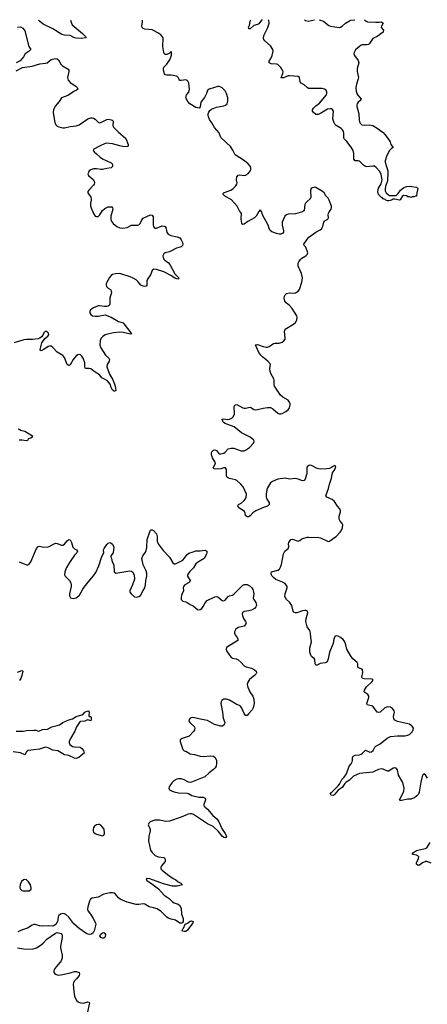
# Model space of a CAD drawing. Header units: inches. Extents: x 1843750 to 1959452, y 907112 to 1016326.
# Tile 136 of 137: x 1944638 to 1950216, y 1002756 to 1016219. Entities that reach past the tile are written whole.
import ezdxf

# ---------------------------------------------------------------- set-up
doc = ezdxf.new("R2010")
doc.units = ezdxf.units.IN
doc.header["$MEASUREMENT"] = 0
for name, color, linetype in [('B9040', 7, 'Continuous'), ('B9041', 7, 'Continuous'), ('B9050', 7, 'Continuous'), ('B9051', 7, 'Continuous')]:
    doc.layers.add(name, color=color, linetype=linetype)

msp = doc.modelspace()

# ---------------------------------------------------------------- linework, layer by layer
at = {"layer": 'B9040', "color": 6}
for points, elevation in [([(1948563, 1010000), (1948546, 1009934), (1948530, 1009916), (1948510, 1009913), (1948450, 1009938), (1948415, 1009945), (1948330, 1009938), (1948269, 1009949), (1948170, 1009934), (1948096, 1009904), (1948072, 1009888), (1948030, 1009818), (1948020, 1009790), (1948010, 1009729), (1948009, 1009690), (1948017, 1009670), (1948054, 1009614), (1948052, 1009588), (1948031, 1009569), (1947975, 1009550), (1947870, 1009504), (1947830, 1009476), (1947790, 1009435), (1947770, 1009423), (1947750, 1009420), (1947730, 1009438), (1947724, 1009470), (1947714, 1009494), (1947697, 1009510), (1947650, 1009535), (1947633, 1009550), (1947624, 1009570), (1947632, 1009590), (1947670, 1009610), (1947710, 1009644), (1947730, 1009669), (1947739, 1009690), (1947740, 1009730), (1947698, 1009830), (1947665, 1009870), (1947610, 1009920), (1947590, 1009929), (1947510, 1009944), (1947481, 1009961), (1947472, 1009970), (1947467, 1009990), (1947467, 1010000)], 500), ([(1950000, 1006564), (1949970, 1006584), (1949810, 1006621), (1949770, 1006640), (1949759, 1006659), (1949754, 1006690), (1949765, 1006750), (1949763, 1006770), (1949739, 1006799), (1949710, 1006819), (1949670, 1006822), (1949636, 1006810), (1949570, 1006752), (1949550, 1006746), (1949530, 1006752), (1949470, 1006832), (1949393, 1006850), (1949389, 1006870), (1949417, 1006950), (1949414, 1006970), (1949400, 1006990), (1949360, 1007020), (1949354, 1007030), (1949357, 1007050), (1949382, 1007098), (1949462, 1007170), (1949475, 1007190), (1949470, 1007197), (1949460, 1007200), (1949350, 1007204), (1949330, 1007211), (1949320, 1007230), (1949333, 1007293), (1949330, 1007330), (1949310, 1007343), (1949276, 1007356), (1949266, 1007366), (1949264, 1007410), (1949256, 1007430), (1949198, 1007478), (1949163, 1007523), (1949114, 1007610), (1949103, 1007670), (1949089, 1007710), (1949063, 1007743), (1949030, 1007772), (1948997, 1007790), (1948970, 1007794), (1948954, 1007786), (1948945, 1007775), (1948937, 1007750), (1948928, 1007690), (1948878, 1007570), (1948860, 1007480), (1948850, 1007450), (1948841, 1007439), (1948831, 1007429), (1948816, 1007424), (1948750, 1007415), (1948710, 1007392), (1948690, 1007391), (1948681, 1007410), (1948678, 1007470), (1948666, 1007486), (1948630, 1007513), (1948620, 1007530), (1948608, 1007570), (1948610, 1007630), (1948629, 1007710), (1948620, 1007770), (1948618, 1007830), (1948607, 1007867), (1948570, 1007917), (1948554, 1007990), (1948556, 1008030), (1948581, 1008110), (1948576, 1008130), (1948560, 1008140), (1948542, 1008142), (1948510, 1008136), (1948430, 1008110), (1948410, 1008110), (1948390, 1008118), (1948382, 1008130), (1948361, 1008210), (1948330, 1008253), (1948290, 1008290), (1948267, 1008330), (1948270, 1008370), (1948298, 1008450), (1948296, 1008470), (1948290, 1008481), (1948269, 1008510), (1948236, 1008530), (1948190, 1008544), (1948145, 1008565), (1948110, 1008590), (1948093, 1008610), (1948084, 1008630), (1948080, 1008650), (1948084, 1008670), (1948170, 1008692), (1948193, 1008707), (1948209, 1008731), (1948221, 1008770), (1948246, 1008914), (1948268, 1008952), (1948312, 1008990), (1948319, 1009010), (1948316, 1009050), (1948321, 1009070), (1948350, 1009110), (1948370, 1009115), (1948450, 1009087), (1948470, 1009096), (1948498, 1009122), (1948570, 1009142), (1948590, 1009144), (1948630, 1009139), (1948710, 1009144), (1948755, 1009135), (1948850, 1009089), (1948870, 1009086), (1948890, 1009096), (1948930, 1009131), (1948970, 1009152), (1949024, 1009210), (1949038, 1009230), (1949057, 1009270), (1949061, 1009310), (1949053, 1009330), (1949024, 1009364), (1949010, 1009390), (1949008, 1009430), (1949027, 1009490), (1949029, 1009510), (1949019, 1009530), (1948988, 1009568), (1948948, 1009630), (1948916, 1009656), (1948839, 1009690), (1948828, 1009710), (1948865, 1009810), (1948877, 1009870), (1948907, 1009950), (1948914, 1010000)], 500), ([(1944630, 1008805), (1944730, 1008763), (1944750, 1008763), (1944770, 1008776), (1944790, 1008804), (1944870, 1008989), (1944890, 1009015), (1944910, 1009020), (1944970, 1009008), (1945030, 1009012), (1945050, 1009018), (1945110, 1009054), (1945130, 1009060), (1945150, 1009058), (1945210, 1009032), (1945230, 1009035), (1945250, 1009047), (1945290, 1009094), (1945310, 1009110), (1945330, 1009106), (1945346, 1009070), (1945365, 1009005), (1945390, 1008985), (1945418, 1008970), (1945428, 1008950), (1945419, 1008930), (1945390, 1008896), (1945329, 1008810), (1945279, 1008730), (1945255, 1008670), (1945252, 1008630), (1945259, 1008610), (1945320, 1008550), (1945338, 1008518), (1945343, 1008490), (1945341, 1008470), (1945320, 1008370), (1945319, 1008339), (1945333, 1008313), (1945370, 1008304), (1945410, 1008313), (1945459, 1008350), (1945501, 1008430), (1945521, 1008459), (1945574, 1008526), (1945650, 1008613), (1945679, 1008661), (1945722, 1008750), (1945763, 1008877), (1945791, 1008930), (1945787, 1008970), (1945795, 1008990), (1945830, 1009043), (1945850, 1009060), (1945870, 1009068), (1945890, 1009060), (1945910, 1009048), (1945926, 1009006), (1945916, 1008930), (1945884, 1008890), (1945886, 1008870), (1945896, 1008850), (1945906, 1008806), (1945926, 1008766), (1945932, 1008670), (1945953, 1008653), (1946145, 1008685), (1946170, 1008680), (1946183, 1008670), (1946205, 1008630), (1946208, 1008570), (1946184, 1008490), (1946146, 1008410), (1946146, 1008390), (1946162, 1008370), (1946210, 1008328), (1946230, 1008325), (1946270, 1008332), (1946290, 1008344), (1946330, 1008413), (1946349, 1008450), (1946359, 1008490), (1946363, 1008550), (1946377, 1008610), (1946379, 1008650), (1946370, 1008682), (1946327, 1008767), (1946311, 1008850), (1946323, 1008890), (1946360, 1008940), (1946370, 1008962), (1946378, 1009002), (1946382, 1009110), (1946422, 1009230), (1946430, 1009241), (1946438, 1009242), (1946450, 1009242), (1946470, 1009233), (1946511, 1009191), (1946519, 1009150), (1946520, 1009090), (1946534, 1009050), (1946600, 1008960), (1946689, 1008870), (1946733, 1008793), (1946750, 1008777), (1946770, 1008778), (1946790, 1008786), (1946870, 1008830), (1946891, 1008850), (1946930, 1008907), (1946954, 1008926), (1947010, 1008941), (1947050, 1008958), (1947110, 1008956), (1947170, 1008965), (1947197, 1008950), (1947200, 1008930), (1947195, 1008910), (1947161, 1008850), (1947070, 1008795), (1947050, 1008777), (1947018, 1008722), (1946961, 1008670), (1946934, 1008630), (1946934, 1008610), (1946969, 1008550), (1946964, 1008530), (1946957, 1008523), (1946896, 1008490), (1946878, 1008470), (1946875, 1008450), (1946879, 1008410), (1946852, 1008350), (1946847, 1008313), (1946850, 1008290), (1946870, 1008266), (1946910, 1008259), (1946930, 1008251), (1946970, 1008222), (1947010, 1008204), (1947070, 1008153), (1947090, 1008148), (1947110, 1008154), (1947132, 1008168), (1947150, 1008193), (1947175, 1008245), (1947205, 1008275), (1947310, 1008327), (1947330, 1008331), (1947350, 1008326), (1947410, 1008275), (1947430, 1008273), (1947450, 1008284), (1947490, 1008333), (1947510, 1008343), (1947550, 1008351), (1947570, 1008364), (1947690, 1008487), (1947710, 1008498), (1947750, 1008497), (1947790, 1008473), (1947813, 1008450), (1947827, 1008427), (1947839, 1008390), (1947842, 1008370), (1947833, 1008310), (1947840, 1008290), (1947868, 1008250), (1947876, 1008230), (1947877, 1008210), (1947870, 1008190), (1947850, 1008170), (1947810, 1008147), (1947770, 1008135), (1947713, 1008127), (1947687, 1008113), (1947682, 1008090), (1947686, 1008074), (1947701, 1008030), (1947730, 1007990), (1947735, 1007970), (1947730, 1007950), (1947710, 1007927), (1947630, 1007910), (1947594, 1007886), (1947577, 1007850), (1947578, 1007830), (1947587, 1007810), (1947616, 1007770), (1947624, 1007750), (1947622, 1007730), (1947470, 1007633), (1947463, 1007610), (1947470, 1007590), (1947530, 1007499), (1947550, 1007489), (1947599, 1007479), (1947627, 1007467), (1947670, 1007430), (1947710, 1007382), (1947735, 1007370), (1947811, 1007351), (1947850, 1007330), (1947874, 1007310), (1947877, 1007290), (1947870, 1007270), (1947852, 1007250), (1947810, 1007222), (1947783, 1007197), (1947764, 1007170), (1947751, 1007130), (1947761, 1007090), (1947789, 1007029), (1947827, 1006970), (1947841, 1006930), (1947847, 1006870), (1947832, 1006810), (1947818, 1006782), (1947770, 1006726), (1947750, 1006707), (1947730, 1006704), (1947710, 1006731), (1947675, 1006815), (1947656, 1006836), (1947601, 1006861), (1947510, 1006916), (1947470, 1006928), (1947433, 1006927), (1947403, 1006910), (1947393, 1006890), (1947389, 1006870), (1947415, 1006750), (1947424, 1006670), (1947444, 1006610), (1947440, 1006590), (1947430, 1006573), (1947410, 1006559), (1947390, 1006557), (1947302, 1006582), (1947210, 1006637), (1947130, 1006650), (1947030, 1006675), (1947004, 1006676), (1946970, 1006669), (1946956, 1006650), (1946955, 1006630), (1946966, 1006610), (1947030, 1006550), (1947036, 1006530), (1947032, 1006510), (1947016, 1006484), (1946956, 1006424), (1946860, 1006390), (1946833, 1006370), (1946832, 1006350), (1946870, 1006242), (1946890, 1006222), (1946910, 1006217), (1946970, 1006182), (1947030, 1006171), (1947110, 1006148), (1947150, 1006143), (1947253, 1006153), (1947288, 1006148), (1947314, 1006130), (1947330, 1006090), (1947332, 1006050), (1947327, 1006010), (1947315, 1005990), (1947290, 1005966), (1947230, 1005922), (1947170, 1005868), (1946990, 1005794), (1946970, 1005790), (1946950, 1005792), (1946890, 1005825), (1946850, 1005839), (1946810, 1005840), (1946790, 1005834), (1946749, 1005810), (1946718, 1005782), (1946684, 1005730), (1946679, 1005710), (1946690, 1005690), (1946723, 1005670), (1946750, 1005661), (1946811, 1005649), (1946930, 1005644), (1946950, 1005638), (1946993, 1005613), (1947090, 1005589), (1947150, 1005586), (1947175, 1005575), (1947181, 1005550), (1947159, 1005490), (1947160, 1005470), (1947170, 1005456), (1947210, 1005422), (1947279, 1005339), (1947338, 1005290), (1947365, 1005250), (1947410, 1005150), (1947452, 1005090), (1947470, 1005050), (1947462, 1005038), (1947450, 1005034), (1947430, 1005038), (1947410, 1005054), (1947358, 1005118), (1947287, 1005187), (1947210, 1005225), (1947015, 1005350), (1946990, 1005361), (1946970, 1005362), (1946944, 1005356), (1946850, 1005316), (1946690, 1005260), (1946637, 1005257), (1946550, 1005275), (1946487, 1005273), (1946425, 1005250), (1946406, 1005234), (1946400, 1005220), (1946398, 1005210), (1946424, 1005150), (1946424, 1005130), (1946407, 1005050), (1946402, 1004990), (1946430, 1004864), (1946450, 1004830), (1946492, 1004792), (1946533, 1004773), (1946610, 1004763), (1946624, 1004750), (1946631, 1004730), (1946627, 1004710), (1946580, 1004650), (1946570, 1004630), (1946570, 1004610), (1946587, 1004590), (1946662, 1004530), (1946738, 1004478), (1946777, 1004457), (1946809, 1004429), (1946842, 1004410), (1946864, 1004390), (1946791, 1004370), (1946730, 1004370), (1946605, 1004405), (1946421, 1004470), (1946390, 1004477), (1946368, 1004470), (1946380, 1004450), (1946404, 1004430), (1946430, 1004416), (1946537, 1004337), (1946617, 1004250), (1946682, 1004202), (1946730, 1004158), (1946750, 1004145), (1946805, 1004125), (1946825, 1004110), (1946847, 1004070), (1946852, 1003990), (1946876, 1003930), (1946874, 1003886), (1946867, 1003873), (1946855, 1003865), (1946830, 1003864), (1946770, 1003908), (1946710, 1003920), (1946670, 1003933), (1946645, 1003950), (1946581, 1004021), (1946519, 1004059), (1946470, 1004077), (1946409, 1004089), (1946350, 1004125), (1946330, 1004130), (1946270, 1004120), (1946230, 1004119), (1946110, 1004152), (1946013, 1004193), (1945990, 1004210), (1945950, 1004261), (1945930, 1004275), (1945910, 1004281), (1945870, 1004282), (1945790, 1004260), (1945710, 1004222), (1945630, 1004208), (1945608, 1004192), (1945595, 1004165), (1945572, 1004090), (1945567, 1004050), (1945576, 1004030), (1945609, 1003990), (1945646, 1003930), (1945676, 1003870), (1945680, 1003850), (1945658, 1003762), (1945646, 1003734), (1945623, 1003717), (1945590, 1003712), (1945558, 1003718), (1945451, 1003791), (1945378, 1003858), (1945310, 1003949), (1945270, 1003983), (1945250, 1003995), (1945230, 1003999), (1945197, 1003990), (1945172, 1003970), (1945165, 1003950), (1945162, 1003910), (1945155, 1003890), (1945131, 1003849), (1945110, 1003832), (1945090, 1003824), (1945030, 1003831), (1944944, 1003824), (1944910, 1003827), (1944850, 1003845), (1944830, 1003845), (1944810, 1003837), (1944744, 1003796), (1944661, 1003770), (1944614, 1003746)], 500), ([(1944610, 1007296), (1944670, 1007319), (1944677, 1007317), (1944683, 1007310), (1944669, 1007250), (1944655, 1007210), (1944636, 1007184)], 400), ([(1944590, 1006490), (1944688, 1006492), (1944730, 1006499), (1944830, 1006506), (1944862, 1006502), (1944890, 1006490), (1944910, 1006494), (1944950, 1006515), (1945020, 1006520), (1945077, 1006550), (1945153, 1006567), (1945181, 1006579), (1945230, 1006610), (1945310, 1006646), (1945359, 1006661), (1945410, 1006693), (1945490, 1006715), (1945511, 1006729), (1945530, 1006750), (1945570, 1006767), (1945584, 1006764), (1945587, 1006750), (1945583, 1006703), (1945590, 1006692), (1945610, 1006691), (1945615, 1006675), (1945617, 1006650), (1945610, 1006632), (1945570, 1006644), (1945557, 1006643), (1945530, 1006629), (1945470, 1006623), (1945462, 1006618), (1945417, 1006550), (1945393, 1006490), (1945333, 1006390), (1945317, 1006350), (1945317, 1006330), (1945326, 1006310), (1945363, 1006283), (1945390, 1006277), (1945465, 1006270), (1945490, 1006253), (1945510, 1006228), (1945522, 1006190), (1945480, 1006160), (1945448, 1006130), (1945410, 1006118), (1945390, 1006120), (1945310, 1006159), (1945250, 1006166), (1945161, 1006221), (1945090, 1006233), (1945030, 1006263), (1944990, 1006273), (1944910, 1006245), (1944755, 1006225), (1944730, 1006210), (1944710, 1006165), (1944650, 1006193), (1944550, 1006206)], 400), ([(1950000, 1005565), (1949990, 1005561), (1949950, 1005560), (1949862, 1005542), (1949843, 1005543), (1949837, 1005550), (1949843, 1005570), (1949894, 1005666), (1949901, 1005710), (1949879, 1005790), (1949822, 1005890), (1949810, 1005961), (1949790, 1005983), (1949770, 1005988), (1949750, 1005985), (1949690, 1005945), (1949670, 1005942), (1949610, 1005971), (1949590, 1005975), (1949550, 1005965), (1949490, 1005937), (1949469, 1005931), (1949289, 1005911), (1949207, 1005873), (1949150, 1005822), (1949107, 1005793), (1949087, 1005773), (1949050, 1005721), (1948996, 1005684), (1948950, 1005627), (1948930, 1005611), (1948896, 1005616), (1948890, 1005624), (1948888, 1005630), (1948903, 1005650), (1948998, 1005742), (1949015, 1005765), (1949046, 1005830), (1949077, 1005863), (1949111, 1005909), (1949145, 1006010), (1949174, 1006046), (1949187, 1006073), (1949193, 1006090), (1949193, 1006130), (1949203, 1006150), (1949230, 1006163), (1949290, 1006169), (1949310, 1006175), (1949331, 1006189), (1949370, 1006229), (1949430, 1006205), (1949453, 1006207), (1949474, 1006226), (1949498, 1006270), (1949513, 1006287), (1949570, 1006316), (1949666, 1006394), (1949710, 1006419), (1949810, 1006427), (1949912, 1006428), (1949946, 1006434), (1949974, 1006446), (1950000, 1006471)], 500), ([(1944610, 1003526), (1944690, 1003514), (1944810, 1003511), (1944868, 1003530), (1944933, 1003570), (1944958, 1003590), (1945012, 1003648), (1945130, 1003729), (1945150, 1003736), (1945170, 1003735), (1945204, 1003724), (1945213, 1003713), (1945220, 1003690), (1945219, 1003670), (1945198, 1003550), (1945198, 1003530), (1945221, 1003430), (1945220, 1003390), (1945207, 1003350), (1945194, 1003330), (1945138, 1003270), (1945110, 1003230), (1945105, 1003210), (1945105, 1003190), (1945126, 1003166), (1945170, 1003155), (1945230, 1003163), (1945330, 1003186), (1945390, 1003206), (1945410, 1003205), (1945453, 1003190), (1945458, 1003170), (1945450, 1003150), (1945416, 1003104), (1945384, 1003070), (1945373, 1003050), (1945370, 1003030), (1945379, 1002930), (1945390, 1002866), (1945417, 1002810), (1945432, 1002792), (1945445, 1002785), (1945476, 1002776), (1945510, 1002773), (1945570, 1002788), (1945587, 1002787), (1945595, 1002775), (1945563, 1002630)], 500)]:
    msp.add_lwpolyline(points, dxfattribs=dict(at, elevation=elevation))
at = {"layer": 'B9040', "color": 6, "elevation": 500}
for points in [[(1945730, 1005215), (1945710, 1005214), (1945690, 1005208), (1945664, 1005190), (1945649, 1005170), (1945642, 1005150), (1945642, 1005130), (1945650, 1005110), (1945670, 1005090), (1945690, 1005081), (1945770, 1005060), (1945790, 1005068), (1945798, 1005090), (1945793, 1005150), (1945750, 1005207)], [(1944710, 1004464), (1944690, 1004459), (1944664, 1004436), (1944644, 1004396), (1944640, 1004350), (1944648, 1004330), (1944670, 1004310), (1944687, 1004307), (1944770, 1004309), (1944794, 1004330), (1944797, 1004350), (1944785, 1004390), (1944758, 1004430), (1944730, 1004456)], [(1946890, 1003750), (1946870, 1003754), (1946860, 1003770), (1946870, 1003790), (1946881, 1003799), (1946904, 1003850), (1946935, 1003865), (1946970, 1003894), (1946990, 1003896), (1947012, 1003890), (1947008, 1003872), (1946995, 1003850), (1946936, 1003770), (1946910, 1003753)], [(1945790, 1003658), (1945770, 1003660), (1945749, 1003670), (1945734, 1003690), (1945742, 1003710), (1945770, 1003731), (1945790, 1003739), (1945805, 1003725), (1945812, 1003710), (1945810, 1003682), (1945804, 1003670)]]:
    msp.add_lwpolyline(points, close=True, dxfattribs=at)
at = {"layer": 'B9041', "color": 6}
for points, elevation in [([(1945333, 1016211), (1945346, 1016170), (1945358, 1016150), (1945500, 1016030), (1945538, 1015990), (1945546, 1015970), (1945479, 1015961), (1945410, 1015966), (1945390, 1015971), (1945330, 1016001), (1945250, 1016006), (1945216, 1016016), (1945090, 1016095), (1944958, 1016158), (1944910, 1016200), (1944894, 1016209)], 500), ([(1947467, 1010000), (1947469, 1010070), (1947453, 1010090), (1947430, 1010090), (1947390, 1010076), (1947350, 1010071), (1947298, 1010078), (1947285, 1010090), (1947319, 1010150), (1947314, 1010170), (1947277, 1010230), (1947264, 1010270), (1947263, 1010290), (1947268, 1010310), (1947290, 1010334), (1947310, 1010337), (1947330, 1010328), (1947360, 1010290), (1947370, 1010283), (1947390, 1010281), (1947431, 1010290), (1947450, 1010304), (1947491, 1010349), (1947530, 1010362), (1947570, 1010359), (1947670, 1010323), (1947710, 1010323), (1947730, 1010331), (1947784, 1010370), (1947837, 1010430), (1947847, 1010450), (1947840, 1010470), (1947790, 1010510), (1947674, 1010570), (1947573, 1010650), (1947450, 1010696), (1947429, 1010710), (1947417, 1010730), (1947407, 1010750), (1947410, 1010756), (1947430, 1010761), (1947488, 1010752), (1947510, 1010756), (1947540, 1010770), (1947560, 1010790), (1947576, 1010830), (1947572, 1010928), (1947584, 1010950), (1947610, 1010955), (1947690, 1010912), (1947710, 1010907), (1947730, 1010907), (1947790, 1010919), (1947810, 1010912), (1947844, 1010890), (1947866, 1010886), (1947890, 1010888), (1947970, 1010909), (1948030, 1010916), (1948070, 1010915), (1948100, 1010900), (1948170, 1010840), (1948190, 1010829), (1948210, 1010828), (1948230, 1010832), (1948280, 1010860), (1948310, 1010884), (1948330, 1010913), (1948341, 1010950), (1948340, 1010970), (1948332, 1010990), (1948310, 1011015), (1948238, 1011058), (1948207, 1011087), (1948127, 1011210), (1948121, 1011230), (1948122, 1011290), (1948115, 1011310), (1948078, 1011370), (1948065, 1011410), (1948062, 1011450), (1948070, 1011510), (1948033, 1011550), (1947963, 1011603), (1947937, 1011630), (1947909, 1011669), (1947890, 1011708), (1947872, 1011750), (1947867, 1011773), (1947890, 1011776), (1947970, 1011749), (1948010, 1011741), (1948030, 1011742), (1948054, 1011750), (1948110, 1011791), (1948130, 1011796), (1948190, 1011796), (1948230, 1011810), (1948253, 1011827), (1948269, 1011851), (1948272, 1011870), (1948263, 1011957), (1948271, 1011989), (1948385, 1012055), (1948410, 1012079), (1948430, 1012110), (1948437, 1012150), (1948432, 1012170), (1948368, 1012270), (1948329, 1012310), (1948286, 1012346), (1948268, 1012370), (1948259, 1012410), (1948262, 1012438), (1948270, 1012458), (1948290, 1012474), (1948330, 1012482), (1948390, 1012480), (1948410, 1012484), (1948450, 1012508), (1948466, 1012530), (1948500, 1012630), (1948510, 1012690), (1948496, 1012750), (1948448, 1012850), (1948448, 1012890), (1948456, 1012910), (1948480, 1012940), (1948501, 1012959), (1948555, 1012990), (1948574, 1013006), (1948582, 1013030), (1948552, 1013110), (1948530, 1013130), (1948528, 1013150), (1948566, 1013210), (1948595, 1013245), (1948690, 1013315), (1948750, 1013346), (1948770, 1013361), (1948786, 1013390), (1948799, 1013450), (1948813, 1013467), (1948853, 1013490), (1948859, 1013501), (1948863, 1013510), (1948860, 1013550), (1948863, 1013570), (1948872, 1013590), (1948900, 1013630), (1948906, 1013650), (1948904, 1013670), (1948874, 1013750), (1948857, 1013777), (1948829, 1013809), (1948804, 1013850), (1948781, 1013870), (1948690, 1013922), (1948670, 1013928), (1948640, 1013920), (1948628, 1013910), (1948618, 1013882), (1948624, 1013790), (1948612, 1013770), (1948570, 1013735), (1948548, 1013710), (1948540, 1013690), (1948530, 1013610), (1948510, 1013592), (1948410, 1013562), (1948310, 1013558), (1948290, 1013550), (1948268, 1013532), (1948231, 1013450), (1948229, 1013431), (1948230, 1013407), (1948249, 1013331), (1948246, 1013314), (1948238, 1013302), (1948212, 1013288), (1948190, 1013285), (1948150, 1013293), (1948090, 1013319), (1948061, 1013341), (1948050, 1013362), (1948039, 1013410), (1947962, 1013550), (1947950, 1013593), (1947930, 1013620), (1947910, 1013598), (1947873, 1013530), (1947852, 1013508), (1947759, 1013461), (1947710, 1013423), (1947690, 1013417), (1947682, 1013422), (1947676, 1013436), (1947670, 1013490), (1947672, 1013570), (1947647, 1013607), (1947615, 1013670), (1947535, 1013755), (1947440, 1013810), (1947423, 1013830), (1947429, 1013851), (1947526, 1013890), (1947559, 1013910), (1947595, 1013945), (1947611, 1013970), (1947614, 1013990), (1947607, 1014030), (1947610, 1014070), (1947626, 1014094), (1947650, 1014098), (1947712, 1014088), (1947730, 1014092), (1947770, 1014119), (1947792, 1014148), (1947800, 1014170), (1947801, 1014190), (1947795, 1014210), (1947763, 1014250), (1947715, 1014290), (1947588, 1014370), (1947556, 1014436), (1947524, 1014484), (1947391, 1014610), (1947366, 1014670), (1947305, 1014745), (1947269, 1014810), (1947236, 1014856), (1947221, 1014890), (1947218, 1014910), (1947218, 1014930), (1947226, 1014954), (1947242, 1014978), (1947265, 1014995), (1947330, 1015021), (1947430, 1015039), (1947453, 1015050), (1947475, 1015070), (1947488, 1015110), (1947485, 1015150), (1947470, 1015210), (1947450, 1015248), (1947410, 1015286), (1947390, 1015298), (1947370, 1015304), (1947350, 1015304), (1947229, 1015271), (1947210, 1015250), (1947195, 1015210), (1947165, 1015155), (1947117, 1015090), (1947110, 1015025), (1947093, 1015007), (1947050, 1015019), (1946968, 1015068), (1946939, 1015099), (1946912, 1015150), (1946914, 1015170), (1946923, 1015190), (1946952, 1015230), (1946962, 1015270), (1946955, 1015350), (1946940, 1015380), (1946929, 1015389), (1946910, 1015396), (1946850, 1015385), (1946830, 1015388), (1946819, 1015399), (1946806, 1015430), (1946787, 1015447), (1946710, 1015460), (1946650, 1015461), (1946630, 1015467), (1946620, 1015480), (1946606, 1015530), (1946606, 1015554), (1946612, 1015570), (1946652, 1015610), (1946693, 1015670), (1946715, 1015735), (1946715, 1015775), (1946710, 1015784), (1946684, 1015756), (1946650, 1015742), (1946630, 1015744), (1946615, 1015755), (1946609, 1015769), (1946597, 1015850), (1946601, 1015970), (1946590, 1015990), (1946569, 1016010), (1946530, 1016039), (1946470, 1016071), (1946450, 1016078), (1946350, 1016090), (1946330, 1016098), (1946316, 1016110), (1946311, 1016130), (1946320, 1016190), (1946319, 1016210), (1946317, 1016214)], 500), ([(1947955, 1016216), (1947949, 1016211), (1947910, 1016162), (1947890, 1016151), (1947842, 1016138), (1947790, 1016094), (1947774, 1016094), (1947771, 1016110), (1947782, 1016138), (1947790, 1016199), (1947799, 1016216)], 400), ([(1950000, 1013793), (1949990, 1013789), (1949970, 1013798), (1949950, 1013798), (1949930, 1013809), (1949890, 1013813), (1949870, 1013799), (1949845, 1013755), (1949834, 1013750), (1949770, 1013765), (1949750, 1013763), (1949725, 1013750), (1949690, 1013741), (1949670, 1013742), (1949647, 1013750), (1949639, 1013759), (1949612, 1013770), (1949603, 1013783), (1949590, 1013788), (1949567, 1013810), (1949550, 1013830), (1949540, 1013870), (1949550, 1013917), (1949584, 1013976), (1949596, 1014030), (1949583, 1014103), (1949565, 1014145), (1949518, 1014198), (1949494, 1014214), (1949470, 1014218), (1949390, 1014209), (1949370, 1014211), (1949343, 1014230), (1949290, 1014285), (1949270, 1014291), (1949230, 1014290), (1949210, 1014310), (1949212, 1014390), (1949202, 1014430), (1949176, 1014476), (1949114, 1014554), (1949079, 1014590), (1949073, 1014610), (1949075, 1014670), (1949071, 1014690), (1949054, 1014714), (1949037, 1014730), (1948970, 1014773), (1948951, 1014790), (1948940, 1014810), (1948925, 1014865), (1948930, 1014970), (1948920, 1014990), (1948910, 1014998), (1948890, 1015002), (1948850, 1014995), (1948770, 1014944), (1948724, 1014924), (1948690, 1014924), (1948654, 1014954), (1948647, 1014970), (1948647, 1014987), (1948659, 1015010), (1948690, 1015040), (1948741, 1015079), (1948836, 1015190), (1948843, 1015210), (1948842, 1015230), (1948830, 1015256), (1948810, 1015271), (1948778, 1015278), (1948590, 1015280), (1948570, 1015291), (1948530, 1015328), (1948490, 1015351), (1948478, 1015370), (1948469, 1015429), (1948450, 1015443), (1948330, 1015453), (1948310, 1015449), (1948250, 1015423), (1948222, 1015422), (1948216, 1015430), (1948238, 1015482), (1948242, 1015510), (1948236, 1015530), (1948210, 1015567), (1948170, 1015606), (1948150, 1015612), (1948077, 1015617), (1948051, 1015631), (1948050, 1015650), (1948074, 1015686), (1948092, 1015728), (1948105, 1015790), (1948102, 1015810), (1948070, 1015860), (1947992, 1015930), (1947979, 1015950), (1947975, 1015970), (1947984, 1016010), (1948032, 1016110), (1948052, 1016170), (1948048, 1016208), (1948040, 1016217)], 400), ([(1948534, 1016217), (1948548, 1016208), (1948590, 1016200), (1948670, 1016218)], 400), ([(1948738, 1016218), (1948797, 1016197), (1948850, 1016151), (1948870, 1016139), (1948890, 1016132), (1949010, 1016112), (1949030, 1016116), (1949050, 1016128), (1949095, 1016170), (1949150, 1016204), (1949170, 1016212), (1949225, 1016218)], 400), ([(1949358, 1016219), (1949379, 1016199), (1949398, 1016190), (1949510, 1016183), (1949556, 1016184), (1949590, 1016191), (1949611, 1016171), (1949591, 1016130), (1949586, 1016110), (1949615, 1016075), (1949610, 1016047), (1949530, 1015990), (1949470, 1015961), (1949425, 1015895), (1949410, 1015881), (1949386, 1015874), (1949327, 1015873), (1949310, 1015869), (1949286, 1015854), (1949234, 1015806), (1949213, 1015770), (1949212, 1015750), (1949221, 1015730), (1949270, 1015660), (1949277, 1015630), (1949258, 1015550), (1949256, 1015510), (1949272, 1015430), (1949271, 1015410), (1949245, 1015335), (1949239, 1015290), (1949243, 1015243), (1949253, 1015210), (1949266, 1015186), (1949310, 1015130), (1949294, 1015110), (1949269, 1015091), (1949256, 1015070), (1949252, 1015050), (1949253, 1015030), (1949277, 1014930), (1949283, 1014843), (1949294, 1014810), (1949310, 1014790), (1949322, 1014782), (1949350, 1014776), (1949423, 1014783), (1949470, 1014773), (1949530, 1014737), (1949610, 1014675), (1949635, 1014650), (1949695, 1014570), (1949706, 1014550), (1949715, 1014510), (1949737, 1014490), (1949748, 1014470), (1949724, 1014456), (1949695, 1014425), (1949657, 1014350), (1949640, 1014290), (1949641, 1014270), (1949675, 1014150), (1949677, 1014130), (1949670, 1014014), (1949650, 1013950), (1949642, 1013938), (1949637, 1013910), (1949639, 1013879), (1949653, 1013853), (1949683, 1013823), (1949697, 1013817), (1949785, 1013815), (1949798, 1013822), (1949817, 1013843), (1949850, 1013889), (1949890, 1013921), (1949930, 1013937), (1949990, 1013942), (1950000, 1013940)], 400), ([(1944610, 1016116), (1944650, 1016120), (1944681, 1016101), (1944708, 1016068), (1944764, 1015850), (1944790, 1015810), (1944770, 1015790), (1944715, 1015750), (1944690, 1015710), (1944643, 1015657), (1944588, 1015630)], 500), ([(1944590, 1015518), (1944677, 1015563), (1944810, 1015583), (1944914, 1015614), (1944990, 1015623), (1945013, 1015630), (1945070, 1015674), (1945130, 1015687), (1945150, 1015684), (1945169, 1015669), (1945203, 1015610), (1945222, 1015590), (1945301, 1015541), (1945309, 1015530), (1945311, 1015510), (1945293, 1015430), (1945295, 1015410), (1945303, 1015390), (1945330, 1015362), (1945405, 1015310), (1945427, 1015290), (1945434, 1015270), (1945411, 1015250), (1945390, 1015242), (1945298, 1015182), (1945209, 1015151), (1945179, 1015101), (1945130, 1015043), (1945102, 1014990), (1945096, 1014950), (1945120, 1014810), (1945137, 1014777), (1945150, 1014764), (1945172, 1014752), (1945230, 1014741), (1945250, 1014741), (1945330, 1014757), (1945413, 1014767), (1945450, 1014780), (1945570, 1014865), (1945610, 1014878), (1945630, 1014879), (1945650, 1014872), (1945670, 1014858), (1945710, 1014817), (1945730, 1014809), (1945750, 1014813), (1945830, 1014855), (1945850, 1014857), (1945891, 1014851), (1945904, 1014844), (1945917, 1014830), (1945913, 1014770), (1945921, 1014750), (1945985, 1014685), (1946092, 1014592), (1946123, 1014510), (1946123, 1014490), (1946115, 1014485), (1946070, 1014481), (1946010, 1014493), (1945910, 1014523), (1945830, 1014531), (1945810, 1014526), (1945731, 1014490), (1945652, 1014448), (1945644, 1014430), (1945657, 1014410), (1945690, 1014385), (1945738, 1014338), (1945770, 1014315), (1945890, 1014262), (1945902, 1014250), (1945909, 1014230), (1945909, 1014211), (1945889, 1014191), (1945830, 1014186), (1945770, 1014172), (1945750, 1014171), (1945690, 1014181), (1945650, 1014179), (1945610, 1014164), (1945591, 1014150), (1945579, 1014130), (1945573, 1014110), (1945580, 1014090), (1945648, 1014030), (1945659, 1014010), (1945664, 1013990), (1945659, 1013970), (1945650, 1013956), (1945585, 1013890), (1945572, 1013870), (1945570, 1013850), (1945610, 1013790), (1945615, 1013775), (1945617, 1013750), (1945609, 1013710), (1945609, 1013669), (1945647, 1013567), (1945673, 1013533), (1945690, 1013527), (1945710, 1013529), (1945735, 1013550), (1945773, 1013610), (1945802, 1013638), (1945850, 1013658), (1945870, 1013662), (1945898, 1013658), (1945908, 1013648), (1945911, 1013630), (1945884, 1013530), (1945885, 1013490), (1945891, 1013470), (1945919, 1013430), (1945969, 1013389), (1946010, 1013371), (1946048, 1013368), (1946110, 1013377), (1946170, 1013407), (1946190, 1013410), (1946250, 1013407), (1946270, 1013415), (1946285, 1013434), (1946310, 1013484), (1946330, 1013504), (1946430, 1013549), (1946450, 1013547), (1946465, 1013525), (1946464, 1013410), (1946469, 1013390), (1946479, 1013379), (1946490, 1013370), (1946510, 1013367), (1946590, 1013399), (1946616, 1013396), (1946629, 1013389), (1946636, 1013376), (1946653, 1013313), (1946668, 1013288), (1946705, 1013270), (1946794, 1013250), (1946830, 1013235), (1946849, 1013209), (1946867, 1013170), (1946872, 1013150), (1946868, 1013130), (1946849, 1013111), (1946786, 1013094), (1946690, 1013043), (1946628, 1013030), (1946610, 1013018), (1946597, 1012990), (1946607, 1012950), (1946624, 1012930), (1946673, 1012893), (1946692, 1012872), (1946762, 1012742), (1946815, 1012690), (1946812, 1012670), (1946790, 1012674), (1946750, 1012689), (1946715, 1012715), (1946612, 1012772), (1946510, 1012803), (1946474, 1012806), (1946449, 1012791), (1946427, 1012730), (1946385, 1012670), (1946379, 1012650), (1946380, 1012590), (1946370, 1012576), (1946350, 1012572), (1946330, 1012575), (1946297, 1012590), (1946257, 1012637), (1946230, 1012660), (1946190, 1012685), (1946150, 1012702), (1946010, 1012747), (1945950, 1012743), (1945910, 1012735), (1945890, 1012721), (1945866, 1012694), (1945822, 1012610), (1945821, 1012590), (1945828, 1012570), (1945849, 1012550), (1945880, 1012530), (1945892, 1012510), (1945894, 1012490), (1945872, 1012410), (1945873, 1012330), (1945866, 1012314), (1945850, 1012300), (1945830, 1012295), (1945796, 1012296), (1945730, 1012307), (1945710, 1012304), (1945650, 1012278), (1945607, 1012250), (1945598, 1012230), (1945600, 1012210), (1945610, 1012190), (1945635, 1012170), (1945670, 1012163), (1945710, 1012163), (1945810, 1012181), (1945890, 1012152), (1945990, 1012093), (1946052, 1012072), (1946070, 1012054), (1946159, 1011939), (1946171, 1011930), (1946170, 1011924), (1946150, 1011919), (1946061, 1011941), (1946010, 1011944), (1945923, 1011937), (1945840, 1011920), (1945810, 1011910), (1945774, 1011886), (1945754, 1011866), (1945739, 1011830), (1945737, 1011770), (1945750, 1011730), (1945811, 1011631), (1945856, 1011590), (1945868, 1011570), (1945862, 1011550), (1945835, 1011505), (1945829, 1011470), (1945867, 1011370), (1945910, 1011304), (1945933, 1011250), (1945945, 1011210), (1945952, 1011150), (1945939, 1011141), (1945930, 1011140), (1945910, 1011155), (1945891, 1011190), (1945876, 1011236), (1945860, 1011260), (1945841, 1011281), (1945810, 1011301), (1945762, 1011322), (1945730, 1011362), (1945670, 1011399), (1945610, 1011444), (1945590, 1011451), (1945549, 1011449), (1945536, 1011456), (1945531, 1011471), (1945528, 1011528), (1945506, 1011590), (1945490, 1011617), (1945470, 1011634), (1945450, 1011639), (1945436, 1011636), (1945410, 1011622), (1945370, 1011573), (1945330, 1011499), (1945310, 1011489), (1945290, 1011506), (1945250, 1011602), (1945230, 1011628), (1945150, 1011673), (1945090, 1011738), (1945070, 1011754), (1945050, 1011756), (1945030, 1011748), (1944970, 1011708), (1944931, 1011691), (1944919, 1011699), (1944917, 1011710), (1944941, 1011799), (1944981, 1011859), (1945023, 1011890), (1945037, 1011910), (1945033, 1011933), (1945010, 1011953), (1944985, 1011955), (1944970, 1011939), (1944956, 1011904), (1944937, 1011883), (1944915, 1011865), (1944890, 1011854), (1944814, 1011846), (1944730, 1011847), (1944697, 1011843), (1944561, 1011799)], 500), ([(1944623, 1010630), (1944650, 1010607), (1944710, 1010592), (1944816, 1010530), (1944810, 1010510), (1944790, 1010495), (1944753, 1010487), (1944751, 1010469), (1944730, 1010460), (1944671, 1010471), (1944630, 1010469)], 500), ([(1948914, 1010000), (1948917, 1010023), (1948952, 1010070), (1948964, 1010110), (1948950, 1010121), (1948930, 1010116), (1948905, 1010095), (1948877, 1010083), (1948843, 1010077), (1948750, 1010073), (1948710, 1010082), (1948630, 1010125), (1948610, 1010128), (1948595, 1010125), (1948573, 1010107), (1948569, 1010090), (1948566, 1010010), (1948563, 1010000)], 500)]:
    msp.add_lwpolyline(points, dxfattribs=dict(at, elevation=elevation))
at = {"layer": 'B9050', "color": 6, "elevation": 500}
for points in [[(1950000, 1006471), (1950010, 1006481), (1950023, 1006510), (1950026, 1006530), (1950010, 1006557), (1950000, 1006564)], [(1950220, 1005850), (1950190, 1005892), (1950170, 1005906), (1950148, 1005890), (1950125, 1005795), (1950104, 1005656), (1950095, 1005630), (1950074, 1005606), (1950040, 1005580), (1950000, 1005565)], [(1950270, 1004687), (1950210, 1004707), (1950190, 1004707), (1950150, 1004690), (1950110, 1004658), (1950090, 1004654), (1950070, 1004670), (1950069, 1004689), (1950096, 1004750), (1950100, 1004770), (1950097, 1004777), (1950088, 1004788), (1950070, 1004796), (1950023, 1004803), (1950010, 1004810), (1950025, 1004830), (1950070, 1004859), (1950102, 1004870), (1950190, 1004885), (1950210, 1004895), (1950257, 1004970)]]:
    msp.add_lwpolyline(points, dxfattribs=at)
at = {"layer": 'B9051', "color": 6, "elevation": 400}
msp.add_lwpolyline([(1950000, 1013940), (1950070, 1013931), (1950086, 1013910), (1950071, 1013850), (1950070, 1013808), (1950053, 1013807), (1950030, 1013798), (1950010, 1013798), (1950000, 1013793)], dxfattribs=at)

doc.saveas('drawing.dxf')
